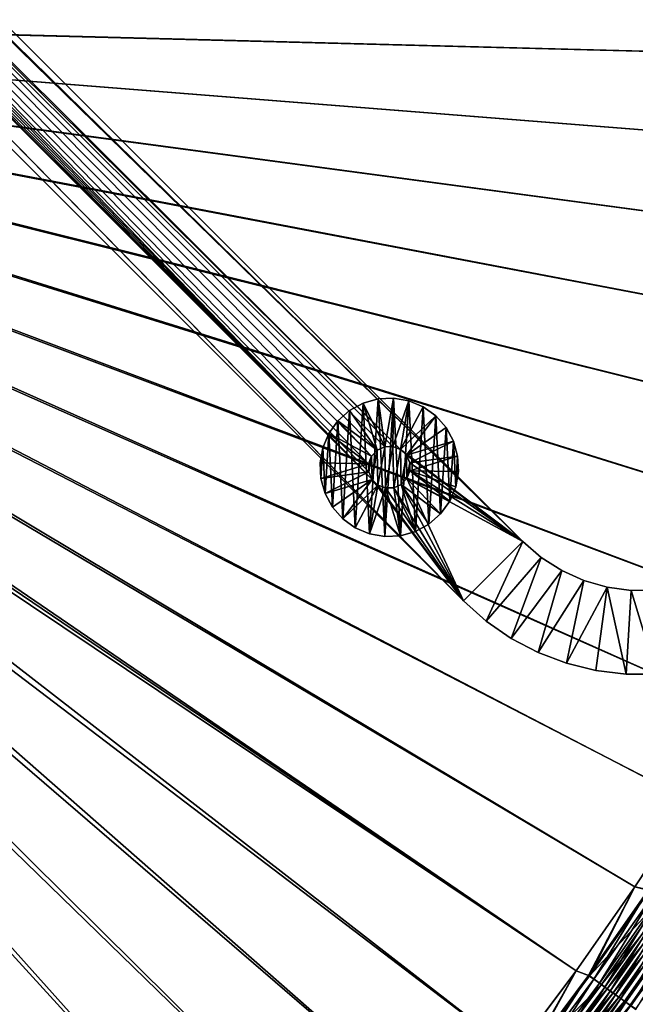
# Model space of a CAD drawing. Header units: metres. Extents: x 0 to 1400, y -1400 to 0.
# Tile 243 of 256: x 963 to 1110, y -913 to -678. Entities that reach past the tile are written whole.
import ezdxf

# ---------------------------------------------------------------- set-up
doc = ezdxf.new("R2010")
doc.units = ezdxf.units.M

msp = doc.modelspace()

# ---------------------------------------------------------------- linework, layer by layer
at = {"layer": 'None'}
for points in [[(759.270203, -676.616821, -500.477753), (1206.427368, -688.345215, -500.477753), (1213.287231, -664.913025, -500.477753)], [(1213.295166, -664.90918, -503.477753), (1206.445801, -688.333069, -503.477753), (762.366577, -676.864197, -503.477753)], [(759.492126, -679.424744, -500.477753), (1095.871094, -904.858887, -500.477753), (759.270203, -676.616821, -500.477753)], [(1095.871094, -904.858887, -500.477753), (1109.911743, -884.878418, -500.477753), (759.270203, -676.616821, -500.477753)], [(759.270203, -676.616821, -500.477753), (1109.911743, -884.878418, -500.477753), (1123.362549, -864.492126, -500.477753)], [(1123.362549, -864.492126, -500.477753), (1136.196411, -843.712891, -500.477753), (759.270203, -676.616821, -500.477753)], [(1136.196411, -843.712891, -500.477753), (1148.385742, -822.553528, -500.477753), (759.270203, -676.616821, -500.477753)], [(759.270203, -676.616821, -500.477753), (1148.385742, -822.553528, -500.477753), (1159.903198, -801.026794, -500.477753)], [(1159.903198, -801.026794, -500.477753), (1170.721191, -779.145508, -500.477753), (759.270203, -676.616821, -500.477753)], [(1170.721191, -779.145508, -500.477753), (1180.812378, -756.922546, -500.477753), (759.270203, -676.616821, -500.477753)], [(759.270203, -676.616821, -500.477753), (1180.812378, -756.922546, -500.477753), (1190.149292, -734.370667, -500.477753)], [(1190.149292, -734.370667, -500.477753), (1198.700928, -711.504822, -500.477753), (759.270203, -676.616821, -500.477753)], [(1198.700928, -711.504822, -500.477753), (1206.427368, -688.345215, -500.477753), (759.270203, -676.616821, -500.477753)], [(1206.445801, -688.333069, -503.477753), (1198.725464, -711.488647, -503.477753), (762.366577, -676.864197, -503.477753)], [(762.366577, -676.864197, -503.477753), (1198.725464, -711.488647, -503.477753), (1190.171021, -734.35675, -503.477753)], [(1190.171021, -734.35675, -503.477753), (1180.820068, -756.91803, -503.477753), (762.366577, -676.864197, -503.477753)], [(1180.820068, -756.91803, -503.477753), (1170.709595, -779.153259, -503.477753), (762.366577, -676.864197, -503.477753)], [(762.366577, -676.864197, -503.477753), (1170.709595, -779.153259, -503.477753), (1159.877075, -801.043335, -503.477753)], [(1159.877075, -801.043335, -503.477753), (1148.355835, -822.571533, -503.477753), (762.366577, -676.864197, -503.477753)], [(1148.355835, -822.571533, -503.477753), (1136.170776, -843.727356, -503.477753), (762.366577, -676.864197, -503.477753)], [(762.366577, -676.864197, -503.477753), (1136.170776, -843.727356, -503.477753), (1123.345825, -864.500916, -503.477753)], [(1123.345825, -864.500916, -503.477753), (1109.904663, -884.882324, -503.477753), (762.366577, -676.864197, -503.477753)], [(1109.904663, -884.882324, -503.477753), (1095.871094, -904.861877, -503.477753), (762.366577, -676.864197, -503.477753)], [(762.366577, -676.864197, -503.477753), (1095.871094, -904.861877, -503.477753), (1081.265381, -924.427429, -503.477753)], [(1081.265381, -924.427429, -503.477753), (1066.102417, -943.563416, -503.477753), (762.366577, -676.864197, -503.477753)], [(1066.102417, -943.563416, -503.477753), (1050.397217, -962.255066, -503.477753), (762.366577, -676.864197, -503.477753)], [(762.366577, -676.864197, -503.477753), (1050.397217, -962.255066, -503.477753), (1034.180908, -980.506409, -503.477753)], [(1034.180908, -980.506409, -503.477753), (1017.492004, -998.330933, -503.477753), (762.366577, -676.864197, -503.477753)], [(1017.492004, -998.330933, -503.477753), (1008.949829, -1007.052979, -503.477753), (762.366577, -676.864197, -503.477753)], [(762.366577, -676.864197, -503.477753), (1008.949829, -1007.052979, -503.477753), (1000.238953, -1015.604431, -503.477753)], [(762.366577, -676.864197, -503.477753), (1000.238953, -1015.604431, -503.477753), (762.486328, -679.611877, -503.477753)], [(759.492126, -679.424744, -500.477753), (963.419434, -1047.647827, -500.477753), (972.921936, -1039.983521, -500.477753)], [(972.921936, -1039.983521, -500.477753), (982.233215, -1032.087769, -500.477753), (759.492126, -679.424744, -500.477753)], [(982.233215, -1032.087769, -500.477753), (991.340271, -1023.958374, -500.477753), (759.492126, -679.424744, -500.477753)], [(759.492126, -679.424744, -500.477753), (991.340271, -1023.958374, -500.477753), (1000.232666, -1015.595398, -500.477753)], [(1000.232666, -1015.595398, -500.477753), (1017.481689, -998.315186, -500.477753), (759.492126, -679.424744, -500.477753)], [(1017.481689, -998.315186, -500.477753), (1034.191895, -980.514099, -500.477753), (759.492126, -679.424744, -500.477753)], [(759.492126, -679.424744, -500.477753), (1034.191895, -980.514099, -500.477753), (1050.404663, -962.258301, -500.477753)], [(1050.404663, -962.258301, -500.477753), (1066.101807, -943.558655, -500.477753), (759.492126, -679.424744, -500.477753)], [(1066.101807, -943.558655, -500.477753), (1081.262573, -924.422302, -500.477753), (759.492126, -679.424744, -500.477753)], [(759.492126, -679.424744, -500.477753), (1081.262573, -924.422302, -500.477753), (1095.871094, -904.858887, -500.477753)], [(1000.238953, -1015.604431, -503.477753), (991.333008, -1023.953186, -503.477753), (762.486328, -679.611877, -503.477753)], [(762.486328, -679.611877, -503.477753), (991.333008, -1023.953186, -503.477753), (982.226318, -1032.083618, -503.477753)], [(982.226318, -1032.083618, -503.477753), (972.921387, -1039.986206, -503.477753), (762.486328, -679.611877, -503.477753)], [(972.921387, -1039.986206, -503.477753), (963.422607, -1047.654419, -503.477753), (762.486328, -679.611877, -503.477753)], [(762.486328, -679.611877, -503.477753), (963.422607, -1047.654419, -503.477753), (953.735901, -1055.083862, -503.477753)], [(1113.366211, -885.714417, -503.314667), (1109.904663, -884.882324, -503.477753), (1123.345825, -864.500916, -503.477753)], [(1123.362549, -864.492126, -500.477753), (1109.911743, -884.878418, -500.477753), (1113.103638, -885.614014, -500.327667)], [(1109.911743, -884.878418, -500.477753), (1095.871094, -904.858887, -500.477753), (1098.839966, -905.948242, -500.327728)], [(1099.083374, -906.081421, -503.314636), (1095.871094, -904.861877, -503.477753), (1109.904663, -884.882324, -503.477753)], [(1109.911743, -884.878418, -500.477753), (1098.839966, -905.948242, -500.327728), (1113.103638, -885.614014, -500.327667)], [(1113.103638, -885.614014, -500.327667), (1098.839966, -905.948242, -500.327728), (1100.149902, -906.888367, -500.139954)], [(1113.366211, -885.714417, -503.314667), (1099.083374, -906.081421, -503.314636), (1109.904663, -884.882324, -503.477753)], [(1116.261963, -887.663574, -502.826416), (1099.083374, -906.081421, -503.314636), (1113.366211, -885.714417, -503.314667)], [(1113.103638, -885.614014, -500.327667), (1100.149902, -906.888367, -500.139954), (1114.440063, -886.515198, -500.139954)], [(1116.261963, -887.663574, -502.826416), (1101.921509, -908.115173, -502.826111), (1099.083374, -906.081421, -503.314636)], [(1114.440063, -886.515198, -500.139954), (1100.149902, -906.888367, -500.139954), (1101.453125, -907.823608, -499.877869)], [(1114.440063, -886.515198, -500.139954), (1101.453125, -907.823608, -499.877869), (1115.769653, -887.411743, -499.87796)], [(1115.769653, -887.411743, -499.87796), (1101.453125, -907.823608, -499.877869), (1102.746338, -908.751648, -499.542084)], [(1117.694946, -888.628235, -502.462067), (1101.921509, -908.115173, -502.826111), (1116.261963, -887.663574, -502.826416)], [(1117.694946, -888.628235, -502.462067), (1103.325928, -909.121704, -502.461548), (1101.921509, -908.115173, -502.826111)], [(1115.769653, -887.411743, -499.87796), (1102.746338, -908.751648, -499.542084), (1117.088989, -888.301453, -499.542358)], [(1117.088989, -888.301453, -499.542358), (1102.746338, -908.751648, -499.542084), (1104.026123, -909.670166, -499.13327)], [(1119.113281, -889.582886, -502.018463), (1103.325928, -909.121704, -502.461548), (1117.694946, -888.628235, -502.462067)], [(1117.088989, -888.301453, -499.542358), (1104.026123, -909.670166, -499.13327), (1118.394775, -889.181946, -499.133728)], [(1119.113281, -889.582886, -502.018463), (1104.715942, -910.117798, -502.01767), (1103.325928, -909.121704, -502.461548)], [(1118.394775, -889.181946, -499.133728), (1104.026123, -909.670166, -499.13327), (1105.289307, -910.576721, -498.652039)], [(1120.513062, -890.525146, -501.496307), (1104.715942, -910.117798, -502.01767), (1119.113281, -889.582886, -502.018463)], [(1120.513062, -890.525146, -501.496307), (1106.087891, -911.100891, -501.495178), (1104.715942, -910.117798, -502.01767)], [(1118.394775, -889.181946, -499.133728), (1105.289307, -910.576721, -498.652039), (1119.683472, -890.050964, -498.652771)], [(1119.683472, -890.050964, -498.652771), (1105.289307, -910.576721, -498.652039), (1106.532471, -911.468872, -498.098999)], [(1121.890625, -891.452515, -500.896301), (1106.087891, -911.100891, -501.495178), (1120.513062, -890.525146, -501.496307)], [(1119.683472, -890.050964, -498.652771), (1106.532471, -911.468872, -498.098999), (1120.951904, -890.90625, -498.100067)], [(1120.951904, -890.90625, -498.100067), (1106.532471, -911.468872, -498.098999), (1107.752563, -912.344482, -497.475037)], [(1120.951904, -890.90625, -498.100067), (1107.752563, -912.344482, -497.475037), (1122.196655, -891.745605, -497.476471)], [(1121.890625, -891.452515, -500.896301), (1107.43811, -912.068481, -500.894775), (1106.087891, -911.100891, -501.495178)], [(1123.242676, -892.36261, -500.21933), (1107.43811, -912.068481, -500.894775), (1121.890625, -891.452515, -500.896301)], [(1107.43811, -912.068481, -500.894775), (1123.242676, -892.36261, -500.21933), (1108.763184, -913.018066, -500.217377)], [(1122.196655, -891.745605, -497.476471), (1107.752563, -912.344482, -497.475037), (1108.946899, -913.20166, -496.78183)], [(1108.763184, -913.018066, -500.217377), (1123.242676, -892.36261, -500.21933), (1124.566406, -893.253662, -499.467255)], [(1108.763184, -913.018066, -500.217377), (1124.566406, -893.253662, -499.467255), (1110.060425, -913.947754, -499.464783)], [(1108.946899, -913.20166, -496.78183), (1123.415283, -892.567383, -496.783691), (1122.196655, -891.745605, -497.476471)], [(1110.113403, -914.038879, -496.021271), (1123.415283, -892.567383, -496.783691), (1108.946899, -913.20166, -496.78183)], [(1095.871094, -904.858887, -500.477753), (1081.262573, -924.422302, -500.477753), (1084.00769, -925.872131, -500.327789)], [(1084.22998, -926.036621, -503.314636), (1081.265381, -924.427429, -503.477753), (1095.871094, -904.861877, -503.477753)], [(1095.871094, -904.858887, -500.477753), (1084.00769, -925.872131, -500.327789), (1098.839966, -905.948242, -500.327728)], [(1099.083374, -906.081421, -503.314636), (1084.22998, -926.036621, -503.314636), (1095.871094, -904.861877, -503.477753)], [(1098.839966, -905.948242, -500.327728), (1084.00769, -925.872131, -500.327789), (1085.289551, -926.850525, -500.139984)], [(1101.921509, -908.115173, -502.826111), (1084.22998, -926.036621, -503.314636), (1099.083374, -906.081421, -503.314636)], [(1098.839966, -905.948242, -500.327728), (1085.289551, -926.850525, -500.139984), (1100.149902, -906.888367, -500.139954)], [(1100.149902, -906.888367, -500.139954), (1085.289551, -926.850525, -500.139984), (1086.564819, -927.823914, -499.877838)], [(1100.149902, -906.888367, -500.139954), (1086.564819, -927.823914, -499.877838), (1101.453125, -907.823608, -499.877869)], [(1101.921509, -908.115173, -502.826111), (1087.00708, -928.153687, -502.825928), (1084.22998, -926.036621, -503.314636)], [(1101.453125, -907.823608, -499.877869), (1086.564819, -927.823914, -499.877838), (1087.8302, -928.789795, -499.541992)], [(1103.325928, -909.121704, -502.461548), (1087.00708, -928.153687, -502.825928), (1101.921509, -908.115173, -502.826111)], [(1103.325928, -909.121704, -502.461548), (1088.38147, -929.201416, -502.461212), (1087.00708, -928.153687, -502.825928)], [(1101.453125, -907.823608, -499.877869), (1087.8302, -928.789795, -499.541992), (1102.746338, -908.751648, -499.542084)], [(1102.746338, -908.751648, -499.542084), (1087.8302, -928.789795, -499.541992), (1089.082642, -929.745667, -499.133026)], [(1104.715942, -910.117798, -502.01767), (1088.38147, -929.201416, -502.461212), (1103.325928, -909.121704, -502.461548)], [(1102.746338, -908.751648, -499.542084), (1089.082642, -929.745667, -499.133026), (1104.026123, -909.670166, -499.13327)], [(1104.026123, -909.670166, -499.13327), (1089.082642, -929.745667, -499.133026), (1090.318726, -930.689148, -498.651611)], [(1104.026123, -909.670166, -499.13327), (1090.318726, -930.689148, -498.651611), (1105.289307, -910.576721, -498.652039)], [(1104.715942, -910.117798, -502.01767), (1089.741577, -930.238281, -502.017151), (1088.38147, -929.201416, -502.461212)], [(1106.087891, -911.100891, -501.495178), (1089.741577, -930.238281, -502.017151), (1104.715942, -910.117798, -502.01767)], [(1106.087891, -911.100891, -501.495178), (1091.083984, -931.261658, -501.494415), (1089.741577, -930.238281, -502.017151)], [(1105.289307, -910.576721, -498.652039), (1090.318726, -930.689148, -498.651611), (1091.535156, -931.617676, -498.098389)], [(1107.43811, -912.068481, -500.894775), (1091.083984, -931.261658, -501.494415), (1106.087891, -911.100891, -501.495178)], [(1091.083984, -931.261658, -501.494415), (1107.43811, -912.068481, -500.894775), (1092.405151, -932.26886, -500.893768)], [(1105.289307, -910.576721, -498.652039), (1091.535156, -931.617676, -498.098389), (1106.532471, -911.468872, -498.098999)], [(1106.532471, -911.468872, -498.098999), (1091.535156, -931.617676, -498.098389), (1092.729004, -932.528931, -497.474152)], [(1092.405151, -932.26886, -500.893768), (1107.43811, -912.068481, -500.894775), (1108.763184, -913.018066, -500.217377)], [(1106.532471, -911.468872, -498.098999), (1092.729004, -932.528931, -497.474152), (1107.752563, -912.344482, -497.475037)], [(1107.752563, -912.344482, -497.475037), (1092.729004, -932.528931, -497.474152), (1093.897827, -933.421021, -496.78067)], [(1107.752563, -912.344482, -497.475037), (1093.897827, -933.421021, -496.78067), (1108.946899, -913.20166, -496.78183)]]:
    msp.add_3dface(points, dxfattribs=at)
at = {"layer": 'None0'}
for points in [[(712.545654, -439.14267, -521.977783), (1083.216797, -802.634766, -521.977783), (496.317963, -215.735947, -521.977783)], [(1083.216797, -802.634766, -521.977783), (1083.216797, -802.634766, -541.977783), (496.317963, -215.735947, -521.977783)], [(1083.216797, -802.634766, -541.977783), (496.317963, -215.735947, -541.977783), (496.317963, -215.735947, -521.977783)], [(1083.216797, -802.634766, -541.977783), (712.545654, -439.14267, -541.977783), (496.317963, -215.735947, -541.977783)], [(1069.074707, -816.776855, -521.977783), (704.354675, -444.878021, -521.977783), (482.175842, -229.878082, -521.977783)], [(1069.074707, -816.776855, -521.977783), (482.175842, -229.878082, -521.977783), (1069.074707, -816.776855, -541.977783)], [(482.175842, -229.878082, -521.977783), (482.175842, -229.878082, -541.977783), (1069.074707, -816.776855, -541.977783)], [(482.175842, -229.878082, -541.977783), (704.354675, -444.878021, -541.977783), (1069.074707, -816.776855, -541.977783)], [(712.545654, -439.14267, -521.977783), (713.331299, -440.928223, -521.977783), (1083.216797, -802.634766, -521.977783)], [(1083.216797, -802.634766, -541.977783), (713.331299, -440.928223, -541.977783), (712.545654, -439.14267, -541.977783)], [(713.37384, -442.87854, -521.977783), (712.666809, -444.696655, -521.977783), (1047.30603, -787.820679, -521.977783)], [(713.37384, -442.87854, -541.977783), (1047.30603, -787.820679, -541.977783), (712.666809, -444.696655, -541.977783)], [(1054.087769, -780.736389, -521.977783), (713.331299, -440.928223, -521.977783), (713.37384, -442.87854, -521.977783)], [(713.331299, -440.928223, -521.977783), (1054.087769, -780.736389, -521.977783), (1083.216797, -802.634766, -521.977783)], [(1054.087769, -780.736389, -541.977783), (713.331299, -440.928223, -541.977783), (1083.216797, -802.634766, -541.977783)], [(713.331299, -440.928223, -541.977783), (1054.087769, -780.736389, -541.977783), (713.37384, -442.87854, -541.977783)], [(1047.184814, -782.266724, -521.977783), (1048.533813, -780.857544, -521.977783), (713.37384, -442.87854, -521.977783)], [(1048.533813, -780.857544, -521.977783), (1050.319336, -780.071899, -521.977783), (713.37384, -442.87854, -521.977783)], [(713.37384, -442.87854, -521.977783), (1050.319336, -780.071899, -521.977783), (1052.269653, -780.029358, -521.977783)], [(1052.269653, -780.029358, -521.977783), (1054.087769, -780.736389, -521.977783), (713.37384, -442.87854, -521.977783)], [(1046.520386, -786.035156, -521.977783), (713.37384, -442.87854, -521.977783), (1047.30603, -787.820679, -521.977783)], [(1046.520386, -786.035156, -521.977783), (1046.477783, -784.084839, -521.977783), (713.37384, -442.87854, -521.977783)], [(1046.477783, -784.084839, -521.977783), (1047.184814, -782.266724, -521.977783), (713.37384, -442.87854, -521.977783)], [(1050.319336, -780.071899, -541.977783), (1048.533813, -780.857544, -541.977783), (713.37384, -442.87854, -541.977783)], [(1048.533813, -780.857544, -541.977783), (1047.184814, -782.266724, -541.977783), (713.37384, -442.87854, -541.977783)], [(713.37384, -442.87854, -541.977783), (1047.184814, -782.266724, -541.977783), (1046.477783, -784.084839, -541.977783)], [(1046.477783, -784.084839, -541.977783), (1046.520386, -786.035156, -541.977783), (713.37384, -442.87854, -541.977783)], [(1046.520386, -786.035156, -541.977783), (1047.30603, -787.820679, -541.977783), (713.37384, -442.87854, -541.977783)], [(1054.087769, -780.736389, -541.977783), (1052.269653, -780.029358, -541.977783), (713.37384, -442.87854, -541.977783)], [(713.37384, -442.87854, -541.977783), (1052.269653, -780.029358, -541.977783), (1050.319336, -780.071899, -541.977783)], [(705.763855, -446.22699, -521.977783), (704.354675, -444.878021, -521.977783), (1069.074707, -816.776855, -521.977783)], [(704.354675, -444.878021, -541.977783), (705.763855, -446.22699, -541.977783), (1069.074707, -816.776855, -541.977783)], [(1047.30603, -787.820679, -521.977783), (712.666809, -444.696655, -521.977783), (711.317871, -446.105804, -521.977783)], [(1047.30603, -787.820679, -541.977783), (711.317871, -446.105804, -541.977783), (712.666809, -444.696655, -541.977783)], [(707.58197, -446.934021, -521.977783), (705.763855, -446.22699, -521.977783), (1047.30603, -787.820679, -521.977783)], [(1047.30603, -787.820679, -521.977783), (705.763855, -446.22699, -521.977783), (1069.074707, -816.776855, -521.977783)], [(1069.074707, -816.776855, -541.977783), (705.763855, -446.22699, -541.977783), (1047.30603, -787.820679, -541.977783)], [(705.763855, -446.22699, -541.977783), (707.58197, -446.934021, -541.977783), (1047.30603, -787.820679, -541.977783)], [(709.532288, -446.891479, -521.977783), (707.58197, -446.934021, -521.977783), (1047.30603, -787.820679, -521.977783)], [(1047.30603, -787.820679, -541.977783), (707.58197, -446.934021, -541.977783), (709.532288, -446.891479, -541.977783)], [(711.317871, -446.105804, -521.977783), (709.532288, -446.891479, -521.977783), (1047.30603, -787.820679, -521.977783)], [(709.532288, -446.891479, -541.977783), (711.317871, -446.105804, -541.977783), (1047.30603, -787.820679, -541.977783)], [(1048.739014, -768.66925, -630.000183), (1045.182373, -769.669983, -630.000183), (1048.739014, -768.66925, -595.000183)], [(1045.182373, -769.669983, -630.000183), (1045.182373, -769.669983, -595.000183), (1048.739014, -768.66925, -595.000183)], [(1048.739014, -768.66925, -630.000183), (1046.734985, -800.779358, -630.000183), (1045.182373, -769.669983, -630.000183)], [(1050.319336, -780.071899, -595), (1048.739014, -768.66925, -595.000183), (1045.182373, -769.669983, -595.000183)], [(1050.373657, -801.420959, -630.000183), (1046.734985, -800.779358, -630.000183), (1048.739014, -768.66925, -630.000183)], [(1052.429321, -768.485046, -630.000183), (1048.739014, -768.66925, -630.000183), (1052.429321, -768.485046, -595.000183)], [(1048.739014, -768.66925, -630.000183), (1048.739014, -768.66925, -595.000183), (1052.429321, -768.485046, -595.000183)], [(1052.429321, -768.485046, -630.000183), (1050.373657, -801.420959, -630.000183), (1048.739014, -768.66925, -630.000183)], [(1052.429321, -768.485046, -595.000183), (1048.739014, -768.66925, -595.000183), (1050.319336, -780.071899, -595)], [(1052.269653, -780.029358, -595), (1052.429321, -768.485046, -595.000183), (1050.319336, -780.071899, -595)], [(1054.063843, -801.236816, -630.000183), (1050.373657, -801.420959, -630.000183), (1052.429321, -768.485046, -630.000183)], [(1056.067993, -769.126648, -595.000183), (1052.429321, -768.485046, -595.000183), (1052.269653, -780.029358, -595)], [(1056.067993, -769.126648, -630.000183), (1052.429321, -768.485046, -630.000183), (1056.067993, -769.126648, -595.000183)], [(1052.429321, -768.485046, -630.000183), (1052.429321, -768.485046, -595.000183), (1056.067993, -769.126648, -595.000183)], [(1056.067993, -769.126648, -630.000183), (1054.063843, -801.236816, -630.000183), (1052.429321, -768.485046, -630.000183)], [(1041.9375, -771.437012, -630.000183), (1039.167114, -773.881836, -630.000183), (1041.9375, -771.437012, -595.000183)], [(1039.167114, -773.881836, -630.000183), (1039.167114, -773.881836, -595.000183), (1041.9375, -771.437012, -595.000183)], [(1041.9375, -771.437012, -630.000183), (1040.330322, -797.187378, -630.000183), (1039.167114, -773.881836, -630.000183)], [(1048.533813, -780.857544, -595), (1041.9375, -771.437012, -595.000183), (1039.167114, -773.881836, -595.000183)], [(1043.3302, -799.344177, -630.000183), (1040.330322, -797.187378, -630.000183), (1041.9375, -771.437012, -630.000183)], [(1045.182373, -769.669983, -630.000183), (1041.9375, -771.437012, -630.000183), (1045.182373, -769.669983, -595.000183)], [(1041.9375, -771.437012, -630.000183), (1041.9375, -771.437012, -595.000183), (1045.182373, -769.669983, -595.000183)], [(1045.182373, -769.669983, -630.000183), (1043.3302, -799.344177, -630.000183), (1041.9375, -771.437012, -630.000183)], [(1045.182373, -769.669983, -595.000183), (1041.9375, -771.437012, -595.000183), (1048.533813, -780.857544, -595)], [(1046.734985, -800.779358, -630.000183), (1043.3302, -799.344177, -630.000183), (1045.182373, -769.669983, -630.000183)], [(1050.319336, -780.071899, -595), (1045.182373, -769.669983, -595.000183), (1048.533813, -780.857544, -595)], [(1054.087769, -780.736389, -595), (1056.067993, -769.126648, -595.000183), (1052.269653, -780.029358, -595)], [(1057.620605, -800.236084, -630.000183), (1054.063843, -801.236816, -630.000183), (1056.067993, -769.126648, -630.000183)], [(1054.087769, -780.736389, -595), (1059.472656, -770.56189, -595.000183), (1056.067993, -769.126648, -595.000183)], [(1062.472656, -772.718689, -595.000183), (1059.472656, -770.56189, -595.000183), (1054.087769, -780.736389, -595)], [(1059.472656, -770.56189, -630.000183), (1056.067993, -769.126648, -630.000183), (1059.472656, -770.56189, -595.000183)], [(1056.067993, -769.126648, -630.000183), (1056.067993, -769.126648, -595.000183), (1059.472656, -770.56189, -595.000183)], [(1059.472656, -770.56189, -630.000183), (1057.620605, -800.236084, -630.000183), (1056.067993, -769.126648, -630.000183)], [(1060.865479, -798.469055, -630.000183), (1057.620605, -800.236084, -630.000183), (1059.472656, -770.56189, -630.000183)], [(1062.472656, -772.718689, -630.000183), (1059.472656, -770.56189, -630.000183), (1062.472656, -772.718689, -595.000183)], [(1059.472656, -770.56189, -630.000183), (1059.472656, -770.56189, -595.000183), (1062.472656, -772.718689, -595.000183)], [(1062.472656, -772.718689, -630.000183), (1060.865479, -798.469055, -630.000183), (1059.472656, -770.56189, -630.000183)], [(1055.496948, -782.085327, -595), (1062.472656, -772.718689, -595.000183), (1054.087769, -780.736389, -595)], [(1064.91748, -775.489014, -595.000183), (1062.472656, -772.718689, -595.000183), (1055.496948, -782.085327, -595)], [(1063.635742, -796.024231, -630.000183), (1060.865479, -798.469055, -630.000183), (1062.472656, -772.718689, -630.000183)], [(1064.91748, -775.489014, -630.000183), (1062.472656, -772.718689, -630.000183), (1064.91748, -775.489014, -595.000183)], [(1062.472656, -772.718689, -630.000183), (1062.472656, -772.718689, -595.000183), (1064.91748, -775.489014, -595.000183)], [(1064.91748, -775.489014, -630.000183), (1063.635742, -796.024231, -630.000183), (1062.472656, -772.718689, -630.000183)], [(1039.167114, -773.881836, -630.000183), (1037.010254, -776.881836, -630.000183), (1039.167114, -773.881836, -595.000183)], [(1037.010254, -776.881836, -630.000183), (1037.010254, -776.881836, -595.000183), (1039.167114, -773.881836, -595.000183)], [(1039.167114, -773.881836, -630.000183), (1037.885498, -794.417053, -630.000183), (1037.010254, -776.881836, -630.000183)], [(1039.167114, -773.881836, -595.000183), (1037.010254, -776.881836, -595.000183), (1047.184814, -782.266724, -595)], [(1040.330322, -797.187378, -630.000183), (1037.885498, -794.417053, -630.000183), (1039.167114, -773.881836, -630.000183)], [(1048.533813, -780.857544, -595), (1039.167114, -773.881836, -595.000183), (1047.184814, -782.266724, -595)], [(1066.68457, -778.733887, -595.000183), (1064.91748, -775.489014, -595.000183), (1055.496948, -782.085327, -595)], [(1065.792603, -793.024231, -630.000183), (1063.635742, -796.024231, -630.000183), (1064.91748, -775.489014, -630.000183)], [(1064.91748, -775.489014, -595.000183), (1066.68457, -778.733887, -595.000183), (1064.91748, -775.489014, -630.000183)], [(1066.68457, -778.733887, -595.000183), (1066.68457, -778.733887, -630.000183), (1064.91748, -775.489014, -630.000183)], [(1066.68457, -778.733887, -630.000183), (1065.792603, -793.024231, -630.000183), (1064.91748, -775.489014, -630.000183)], [(1037.010254, -776.881836, -630.000183), (1035.575073, -780.286499, -630.000183), (1037.010254, -776.881836, -595.000183)], [(1035.575073, -780.286499, -630.000183), (1035.575073, -780.286499, -595.000183), (1037.010254, -776.881836, -595.000183)], [(1037.010254, -776.881836, -630.000183), (1036.118408, -791.17218, -630.000183), (1035.575073, -780.286499, -630.000183)], [(1037.010254, -776.881836, -595.000183), (1035.575073, -780.286499, -595.000183), (1046.477783, -784.084839, -595)], [(1037.885498, -794.417053, -630.000183), (1036.118408, -791.17218, -630.000183), (1037.010254, -776.881836, -630.000183)], [(1047.184814, -782.266724, -595), (1037.010254, -776.881836, -595.000183), (1046.477783, -784.084839, -595)], [(1035.575073, -780.286499, -630.000183), (1034.933472, -783.925171, -630.000183), (1035.575073, -780.286499, -595.000183)], [(1034.933472, -783.925171, -630.000183), (1034.933472, -783.925171, -595.000183), (1035.575073, -780.286499, -595.000183)], [(1035.575073, -780.286499, -630.000183), (1035.117676, -787.615417, -630.000183), (1034.933472, -783.925171, -630.000183)], [(1046.477783, -784.084839, -595), (1035.575073, -780.286499, -595.000183), (1034.933472, -783.925171, -595.000183)], [(1036.118408, -791.17218, -630.000183), (1035.117676, -787.615417, -630.000183), (1035.575073, -780.286499, -630.000183)], [(1050.319336, -780.071899, -595), (1048.533813, -780.857544, -595), (1050.319336, -780.071899, -541.977783)], [(1048.533813, -780.857544, -595), (1048.533813, -780.857544, -541.977783), (1050.319336, -780.071899, -541.977783)], [(1050.319336, -780.071899, -521.977783), (1048.533813, -780.857544, -521.977783), (1050.319336, -780.071899, -510)], [(1048.533813, -780.857544, -521.977783), (1048.533813, -780.857544, -510), (1050.319336, -780.071899, -510)], [(1050.319336, -780.071899, -510), (1048.533813, -780.857544, -510), (1048.71521, -789.169678, -510)], [(1050.533325, -789.876709, -510), (1050.319336, -780.071899, -510), (1048.71521, -789.169678, -510)], [(1052.269653, -780.029358, -595), (1050.319336, -780.071899, -595), (1052.269653, -780.029358, -541.977783)], [(1050.319336, -780.071899, -595), (1050.319336, -780.071899, -541.977783), (1052.269653, -780.029358, -541.977783)], [(1052.269653, -780.029358, -521.977783), (1050.319336, -780.071899, -521.977783), (1052.269653, -780.029358, -510)], [(1050.319336, -780.071899, -521.977783), (1050.319336, -780.071899, -510), (1052.269653, -780.029358, -510)], [(1052.269653, -780.029358, -510), (1050.319336, -780.071899, -510), (1050.533325, -789.876709, -510)], [(1052.483643, -789.834167, -510), (1052.269653, -780.029358, -510), (1050.533325, -789.876709, -510)], [(1054.087769, -780.736389, -595), (1052.269653, -780.029358, -595), (1054.087769, -780.736389, -541.977783)], [(1052.269653, -780.029358, -595), (1052.269653, -780.029358, -541.977783), (1054.087769, -780.736389, -541.977783)], [(1054.087769, -780.736389, -521.977783), (1052.269653, -780.029358, -521.977783), (1054.087769, -780.736389, -510)], [(1052.269653, -780.029358, -521.977783), (1052.269653, -780.029358, -510), (1054.087769, -780.736389, -510)], [(1054.087769, -780.736389, -510), (1052.269653, -780.029358, -510), (1052.483643, -789.834167, -510)], [(1054.269165, -789.048523, -510), (1054.087769, -780.736389, -510), (1052.483643, -789.834167, -510)], [(1054.087769, -780.736389, -521.977783), (1055.496948, -782.085327, -521.977783), (1083.216797, -802.634766, -521.977783)], [(1055.496948, -782.085327, -595), (1054.087769, -780.736389, -595), (1055.496948, -782.085327, -541.977783)], [(1054.087769, -780.736389, -595), (1054.087769, -780.736389, -541.977783), (1055.496948, -782.085327, -541.977783)], [(1055.496948, -782.085327, -521.977783), (1054.087769, -780.736389, -521.977783), (1055.496948, -782.085327, -510)], [(1054.087769, -780.736389, -521.977783), (1054.087769, -780.736389, -510), (1055.496948, -782.085327, -510)], [(1055.496948, -782.085327, -510), (1054.087769, -780.736389, -510), (1054.269165, -789.048523, -510)], [(1055.496948, -782.085327, -541.977783), (1054.087769, -780.736389, -541.977783), (1083.216797, -802.634766, -541.977783)], [(1066.68457, -778.733887, -595.000183), (1055.496948, -782.085327, -595), (1056.282593, -783.870911, -595)], [(1067.685303, -782.290649, -595.000183), (1066.68457, -778.733887, -595.000183), (1056.282593, -783.870911, -595)], [(1067.227783, -789.619568, -630.000183), (1065.792603, -793.024231, -630.000183), (1066.68457, -778.733887, -630.000183)], [(1066.68457, -778.733887, -595.000183), (1067.685303, -782.290649, -595.000183), (1066.68457, -778.733887, -630.000183)], [(1067.685303, -782.290649, -595.000183), (1067.685303, -782.290649, -630.000183), (1066.68457, -778.733887, -630.000183)], [(1067.685303, -782.290649, -630.000183), (1067.227783, -789.619568, -630.000183), (1066.68457, -778.733887, -630.000183)], [(1046.477783, -784.084839, -541.977783), (1047.184814, -782.266724, -541.977783), (1046.477783, -784.084839, -595)], [(1047.184814, -782.266724, -541.977783), (1047.184814, -782.266724, -595), (1046.477783, -784.084839, -595)], [(1046.477783, -784.084839, -510), (1047.184814, -782.266724, -510), (1046.477783, -784.084839, -521.977783)], [(1047.184814, -782.266724, -510), (1047.184814, -782.266724, -521.977783), (1046.477783, -784.084839, -521.977783)], [(1047.184814, -782.266724, -510), (1046.477783, -784.084839, -510), (1046.520386, -786.035156, -510)], [(1047.30603, -787.820679, -510), (1047.184814, -782.266724, -510), (1046.520386, -786.035156, -510)], [(1047.184814, -782.266724, -541.977783), (1048.533813, -780.857544, -541.977783), (1047.184814, -782.266724, -595)], [(1048.533813, -780.857544, -541.977783), (1048.533813, -780.857544, -595), (1047.184814, -782.266724, -595)], [(1047.184814, -782.266724, -510), (1048.533813, -780.857544, -510), (1047.184814, -782.266724, -521.977783)], [(1048.533813, -780.857544, -510), (1048.533813, -780.857544, -521.977783), (1047.184814, -782.266724, -521.977783)], [(1048.533813, -780.857544, -510), (1047.184814, -782.266724, -510), (1047.30603, -787.820679, -510)], [(1048.71521, -789.169678, -510), (1048.533813, -780.857544, -510), (1047.30603, -787.820679, -510)], [(1055.618164, -787.639343, -510), (1055.496948, -782.085327, -510), (1054.269165, -789.048523, -510)], [(1083.216797, -802.634766, -521.977783), (1055.496948, -782.085327, -521.977783), (1056.282593, -783.870911, -521.977783)], [(1056.282593, -783.870911, -595), (1055.496948, -782.085327, -595), (1056.282593, -783.870911, -541.977783)], [(1055.496948, -782.085327, -595), (1055.496948, -782.085327, -541.977783), (1056.282593, -783.870911, -541.977783)], [(1056.282593, -783.870911, -521.977783), (1055.496948, -782.085327, -521.977783), (1056.282593, -783.870911, -510)], [(1055.496948, -782.085327, -521.977783), (1055.496948, -782.085327, -510), (1056.282593, -783.870911, -510)], [(1056.282593, -783.870911, -510), (1055.496948, -782.085327, -510), (1055.618164, -787.639343, -510)], [(1083.216797, -802.634766, -541.977783), (1056.282593, -783.870911, -541.977783), (1055.496948, -782.085327, -541.977783)], [(1067.685303, -782.290649, -595.000183), (1056.282593, -783.870911, -595), (1056.325195, -785.821228, -595)], [(1067.869385, -785.980835, -595.000183), (1067.685303, -782.290649, -595.000183), (1056.325195, -785.821228, -595)], [(1067.685303, -782.290649, -630.000183), (1067.869385, -785.980835, -630.000183), (1067.227783, -789.619568, -630.000183)], [(1067.685303, -782.290649, -595.000183), (1067.869385, -785.980835, -595.000183), (1067.685303, -782.290649, -630.000183)], [(1067.869385, -785.980835, -595.000183), (1067.869385, -785.980835, -630.000183), (1067.685303, -782.290649, -630.000183)], [(1034.933472, -783.925171, -630.000183), (1035.117676, -787.615417, -630.000183), (1034.933472, -783.925171, -595.000183)], [(1035.117676, -787.615417, -630.000183), (1035.117676, -787.615417, -595.000183), (1034.933472, -783.925171, -595.000183)], [(1034.933472, -783.925171, -595.000183), (1035.117676, -787.615417, -595.000183), (1046.477783, -784.084839, -595)], [(1035.117676, -787.615417, -595.000183), (1046.520386, -786.035156, -595), (1046.477783, -784.084839, -595)], [(1046.520386, -786.035156, -541.977783), (1046.477783, -784.084839, -541.977783), (1046.520386, -786.035156, -595)], [(1046.477783, -784.084839, -541.977783), (1046.477783, -784.084839, -595), (1046.520386, -786.035156, -595)], [(1046.520386, -786.035156, -510), (1046.477783, -784.084839, -510), (1046.520386, -786.035156, -521.977783)], [(1046.477783, -784.084839, -510), (1046.477783, -784.084839, -521.977783), (1046.520386, -786.035156, -521.977783)], [(1056.325195, -785.821228, -510), (1056.282593, -783.870911, -510), (1055.618164, -787.639343, -510)], [(1056.282593, -783.870911, -521.977783), (1056.325195, -785.821228, -521.977783), (1083.216797, -802.634766, -521.977783)], [(1056.325195, -785.821228, -595), (1056.282593, -783.870911, -595), (1056.325195, -785.821228, -541.977783)], [(1056.282593, -783.870911, -595), (1056.282593, -783.870911, -541.977783), (1056.325195, -785.821228, -541.977783)], [(1056.325195, -785.821228, -521.977783), (1056.282593, -783.870911, -521.977783), (1056.325195, -785.821228, -510)], [(1056.282593, -783.870911, -521.977783), (1056.282593, -783.870911, -510), (1056.325195, -785.821228, -510)], [(1056.325195, -785.821228, -541.977783), (1056.282593, -783.870911, -541.977783), (1083.216797, -802.634766, -541.977783)], [(1035.117676, -787.615417, -595.000183), (1036.118408, -791.17218, -595.000183), (1046.520386, -786.035156, -595)], [(1035.117676, -787.615417, -630.000183), (1036.118408, -791.17218, -630.000183), (1035.117676, -787.615417, -595.000183)], [(1036.118408, -791.17218, -630.000183), (1036.118408, -791.17218, -595.000183), (1035.117676, -787.615417, -595.000183)], [(1036.118408, -791.17218, -595.000183), (1047.30603, -787.820679, -595), (1046.520386, -786.035156, -595)], [(1036.118408, -791.17218, -595.000183), (1037.885498, -794.417053, -595.000183), (1047.30603, -787.820679, -595)], [(1037.885498, -794.417053, -595.000183), (1040.330322, -797.187378, -595.000183), (1047.30603, -787.820679, -595)], [(1047.30603, -787.820679, -595), (1040.330322, -797.187378, -595.000183), (1048.71521, -789.169678, -595)], [(1047.30603, -787.820679, -541.977783), (1046.520386, -786.035156, -541.977783), (1047.30603, -787.820679, -595)], [(1046.520386, -786.035156, -541.977783), (1046.520386, -786.035156, -595), (1047.30603, -787.820679, -595)], [(1047.30603, -787.820679, -510), (1046.520386, -786.035156, -510), (1047.30603, -787.820679, -521.977783)], [(1046.520386, -786.035156, -510), (1046.520386, -786.035156, -521.977783), (1047.30603, -787.820679, -521.977783)], [(1048.71521, -789.169678, -521.977783), (1047.30603, -787.820679, -521.977783), (1069.074707, -816.776855, -521.977783)], [(1048.71521, -789.169678, -541.977783), (1047.30603, -787.820679, -541.977783), (1048.71521, -789.169678, -595)], [(1047.30603, -787.820679, -541.977783), (1047.30603, -787.820679, -595), (1048.71521, -789.169678, -595)], [(1048.71521, -789.169678, -510), (1047.30603, -787.820679, -510), (1048.71521, -789.169678, -521.977783)], [(1047.30603, -787.820679, -510), (1047.30603, -787.820679, -521.977783), (1048.71521, -789.169678, -521.977783)], [(1047.30603, -787.820679, -541.977783), (1048.71521, -789.169678, -541.977783), (1069.074707, -816.776855, -541.977783)], [(1069.074707, -816.776855, -521.977783), (1055.618164, -787.639343, -521.977783), (1054.269165, -789.048523, -521.977783)], [(1054.269165, -789.048523, -595), (1055.618164, -787.639343, -595), (1054.269165, -789.048523, -541.977783)], [(1055.618164, -787.639343, -595), (1055.618164, -787.639343, -541.977783), (1054.269165, -789.048523, -541.977783)], [(1054.269165, -789.048523, -595), (1063.635742, -796.024231, -595.000183), (1055.618164, -787.639343, -595)], [(1054.269165, -789.048523, -521.977783), (1055.618164, -787.639343, -521.977783), (1054.269165, -789.048523, -510)], [(1055.618164, -787.639343, -521.977783), (1055.618164, -787.639343, -510), (1054.269165, -789.048523, -510)], [(1069.074707, -816.776855, -541.977783), (1054.269165, -789.048523, -541.977783), (1055.618164, -787.639343, -541.977783)], [(1056.325195, -785.821228, -521.977783), (1055.618164, -787.639343, -521.977783), (1083.216797, -802.634766, -521.977783)], [(1055.618164, -787.639343, -595), (1056.325195, -785.821228, -595), (1055.618164, -787.639343, -541.977783)], [(1056.325195, -785.821228, -595), (1056.325195, -785.821228, -541.977783), (1055.618164, -787.639343, -541.977783)], [(1055.618164, -787.639343, -595), (1065.792603, -793.024231, -595.000183), (1056.325195, -785.821228, -595)], [(1055.618164, -787.639343, -521.977783), (1056.325195, -785.821228, -521.977783), (1055.618164, -787.639343, -510)], [(1056.325195, -785.821228, -521.977783), (1056.325195, -785.821228, -510), (1055.618164, -787.639343, -510)], [(1055.618164, -787.639343, -541.977783), (1056.325195, -785.821228, -541.977783), (1083.216797, -802.634766, -541.977783)], [(1083.216797, -802.634766, -521.977783), (1055.618164, -787.639343, -521.977783), (1069.074707, -816.776855, -521.977783)], [(1063.635742, -796.024231, -595.000183), (1065.792603, -793.024231, -595.000183), (1055.618164, -787.639343, -595)], [(1083.216797, -802.634766, -541.977783), (1069.074707, -816.776855, -541.977783), (1055.618164, -787.639343, -541.977783)], [(1065.792603, -793.024231, -595.000183), (1067.227783, -789.619568, -595.000183), (1056.325195, -785.821228, -595)], [(1056.325195, -785.821228, -595), (1067.227783, -789.619568, -595.000183), (1067.869385, -785.980835, -595.000183)], [(1067.869385, -785.980835, -595.000183), (1067.227783, -789.619568, -595.000183), (1067.869385, -785.980835, -630.000183)], [(1067.227783, -789.619568, -595.000183), (1067.227783, -789.619568, -630.000183), (1067.869385, -785.980835, -630.000183)], [(1040.330322, -797.187378, -595.000183), (1043.3302, -799.344177, -595.000183), (1048.71521, -789.169678, -595)], [(1048.71521, -789.169678, -595), (1043.3302, -799.344177, -595.000183), (1046.734985, -800.779358, -595.000183)], [(1048.71521, -789.169678, -595), (1046.734985, -800.779358, -595.000183), (1050.533325, -789.876709, -595)], [(1046.734985, -800.779358, -595.000183), (1050.373657, -801.420959, -595.000183), (1050.533325, -789.876709, -595)], [(1069.074707, -816.776855, -521.977783), (1050.533325, -789.876709, -521.977783), (1048.71521, -789.169678, -521.977783)], [(1050.533325, -789.876709, -541.977783), (1048.71521, -789.169678, -541.977783), (1050.533325, -789.876709, -595)], [(1048.71521, -789.169678, -541.977783), (1048.71521, -789.169678, -595), (1050.533325, -789.876709, -595)], [(1050.533325, -789.876709, -510), (1048.71521, -789.169678, -510), (1050.533325, -789.876709, -521.977783)], [(1048.71521, -789.169678, -510), (1048.71521, -789.169678, -521.977783), (1050.533325, -789.876709, -521.977783)], [(1048.71521, -789.169678, -541.977783), (1050.533325, -789.876709, -541.977783), (1069.074707, -816.776855, -541.977783)], [(1050.533325, -789.876709, -595), (1050.373657, -801.420959, -595.000183), (1054.063843, -801.236816, -595.000183)], [(1052.483643, -789.834167, -521.977783), (1050.533325, -789.876709, -521.977783), (1069.074707, -816.776855, -521.977783)], [(1052.483643, -789.834167, -541.977783), (1050.533325, -789.876709, -541.977783), (1052.483643, -789.834167, -595)], [(1050.533325, -789.876709, -541.977783), (1050.533325, -789.876709, -595), (1052.483643, -789.834167, -595)], [(1050.533325, -789.876709, -595), (1054.063843, -801.236816, -595.000183), (1052.483643, -789.834167, -595)], [(1052.483643, -789.834167, -510), (1050.533325, -789.876709, -510), (1052.483643, -789.834167, -521.977783)], [(1050.533325, -789.876709, -510), (1050.533325, -789.876709, -521.977783), (1052.483643, -789.834167, -521.977783)], [(1069.074707, -816.776855, -541.977783), (1050.533325, -789.876709, -541.977783), (1052.483643, -789.834167, -541.977783)], [(1054.269165, -789.048523, -521.977783), (1052.483643, -789.834167, -521.977783), (1069.074707, -816.776855, -521.977783)], [(1054.269165, -789.048523, -541.977783), (1052.483643, -789.834167, -541.977783), (1054.269165, -789.048523, -595)], [(1052.483643, -789.834167, -541.977783), (1052.483643, -789.834167, -595), (1054.269165, -789.048523, -595)], [(1052.483643, -789.834167, -595), (1057.620605, -800.236084, -595.000183), (1054.269165, -789.048523, -595)], [(1054.269165, -789.048523, -510), (1052.483643, -789.834167, -510), (1054.269165, -789.048523, -521.977783)], [(1052.483643, -789.834167, -510), (1052.483643, -789.834167, -521.977783), (1054.269165, -789.048523, -521.977783)], [(1052.483643, -789.834167, -541.977783), (1054.269165, -789.048523, -541.977783), (1069.074707, -816.776855, -541.977783)], [(1054.063843, -801.236816, -595.000183), (1057.620605, -800.236084, -595.000183), (1052.483643, -789.834167, -595)], [(1057.620605, -800.236084, -595.000183), (1060.865479, -798.469055, -595.000183), (1054.269165, -789.048523, -595)], [(1054.269165, -789.048523, -595), (1060.865479, -798.469055, -595.000183), (1063.635742, -796.024231, -595.000183)], [(1067.227783, -789.619568, -595.000183), (1065.792603, -793.024231, -595.000183), (1067.227783, -789.619568, -630.000183)], [(1065.792603, -793.024231, -595.000183), (1065.792603, -793.024231, -630.000183), (1067.227783, -789.619568, -630.000183)], [(1036.118408, -791.17218, -630.000183), (1037.885498, -794.417053, -630.000183), (1036.118408, -791.17218, -595.000183)], [(1037.885498, -794.417053, -630.000183), (1037.885498, -794.417053, -595.000183), (1036.118408, -791.17218, -595.000183)], [(1040.330322, -797.187378, -595.000183), (1037.885498, -794.417053, -595.000183), (1040.330322, -797.187378, -630.000183)], [(1037.885498, -794.417053, -595.000183), (1037.885498, -794.417053, -630.000183), (1040.330322, -797.187378, -630.000183)], [(1065.792603, -793.024231, -595.000183), (1063.635742, -796.024231, -595.000183), (1065.792603, -793.024231, -630.000183)], [(1063.635742, -796.024231, -595.000183), (1063.635742, -796.024231, -630.000183), (1065.792603, -793.024231, -630.000183)], [(1043.3302, -799.344177, -595.000183), (1040.330322, -797.187378, -595.000183), (1043.3302, -799.344177, -630.000183)], [(1040.330322, -797.187378, -595.000183), (1040.330322, -797.187378, -630.000183), (1043.3302, -799.344177, -630.000183)], [(1063.635742, -796.024231, -595.000183), (1060.865479, -798.469055, -595.000183), (1063.635742, -796.024231, -630.000183)], [(1060.865479, -798.469055, -595.000183), (1060.865479, -798.469055, -630.000183), (1063.635742, -796.024231, -630.000183)], [(1046.734985, -800.779358, -595.000183), (1043.3302, -799.344177, -595.000183), (1046.734985, -800.779358, -630.000183)], [(1043.3302, -799.344177, -595.000183), (1043.3302, -799.344177, -630.000183), (1046.734985, -800.779358, -630.000183)], [(1060.865479, -798.469055, -595.000183), (1057.620605, -800.236084, -595.000183), (1060.865479, -798.469055, -630.000183)], [(1057.620605, -800.236084, -595.000183), (1057.620605, -800.236084, -630.000183), (1060.865479, -798.469055, -630.000183)], [(1050.373657, -801.420959, -595.000183), (1046.734985, -800.779358, -595.000183), (1050.373657, -801.420959, -630.000183)], [(1046.734985, -800.779358, -595.000183), (1046.734985, -800.779358, -630.000183), (1050.373657, -801.420959, -630.000183)], [(1054.063843, -801.236816, -595.000183), (1050.373657, -801.420959, -595.000183), (1054.063843, -801.236816, -630.000183)], [(1050.373657, -801.420959, -595.000183), (1050.373657, -801.420959, -630.000183), (1054.063843, -801.236816, -630.000183)], [(1057.620605, -800.236084, -595.000183), (1054.063843, -801.236816, -595.000183), (1057.620605, -800.236084, -630.000183)], [(1054.063843, -801.236816, -595.000183), (1054.063843, -801.236816, -630.000183), (1057.620605, -800.236084, -630.000183)], [(1074.488525, -821.574097, -521.977783), (1083.216797, -802.634766, -521.977783), (1069.074707, -816.776855, -521.977783)], [(1074.488525, -821.574097, -541.977783), (1069.074707, -816.776855, -541.977783), (1083.216797, -802.634766, -541.977783)], [(1087.592651, -806.418945, -521.977783), (1083.216797, -802.634766, -521.977783), (1074.488525, -821.574097, -521.977783)], [(1087.592651, -806.418945, -541.977783), (1074.488525, -821.574097, -541.977783), (1083.216797, -802.634766, -541.977783)], [(1083.216797, -802.634766, -521.977783), (1087.592651, -806.418945, -521.977783), (1083.216797, -802.634766, -541.977783)], [(1087.592651, -806.418945, -521.977783), (1087.592651, -806.418945, -541.977783), (1083.216797, -802.634766, -541.977783)], [(1080.440308, -825.684937, -521.977783), (1087.592651, -806.418945, -521.977783), (1074.488525, -821.574097, -521.977783)], [(1080.440308, -825.684937, -541.977783), (1074.488525, -821.574097, -541.977783), (1087.592651, -806.418945, -541.977783)], [(1092.468628, -809.53241, -521.977783), (1087.592651, -806.418945, -521.977783), (1080.440308, -825.684937, -521.977783)], [(1092.468628, -809.53241, -541.977783), (1080.440308, -825.684937, -541.977783), (1087.592651, -806.418945, -541.977783)], [(1087.592651, -806.418945, -521.977783), (1092.468628, -809.53241, -521.977783), (1087.592651, -806.418945, -541.977783)], [(1092.468628, -809.53241, -521.977783), (1092.468628, -809.53241, -541.977783), (1087.592651, -806.418945, -541.977783)], [(1086.843506, -829.049683, -521.977783), (1092.468628, -809.53241, -521.977783), (1080.440308, -825.684937, -521.977783)], [(1086.843506, -829.049683, -541.977783), (1080.440308, -825.684937, -541.977783), (1092.468628, -809.53241, -541.977783)], [(1097.742798, -811.909912, -521.977783), (1092.468628, -809.53241, -521.977783), (1086.843506, -829.049683, -521.977783)], [(1097.742798, -811.909912, -541.977783), (1086.843506, -829.049683, -541.977783), (1092.468628, -809.53241, -541.977783)], [(1092.468628, -809.53241, -521.977783), (1097.742798, -811.909912, -521.977783), (1092.468628, -809.53241, -541.977783)], [(1097.742798, -811.909912, -521.977783), (1097.742798, -811.909912, -541.977783), (1092.468628, -809.53241, -541.977783)], [(1093.605103, -831.619446, -521.977783), (1097.742798, -811.909912, -521.977783), (1086.843506, -829.049683, -521.977783)], [(1093.605103, -831.619446, -541.977783), (1086.843506, -829.049683, -541.977783), (1097.742798, -811.909912, -541.977783)], [(1103.304688, -813.501709, -521.977783), (1097.742798, -811.909912, -521.977783), (1093.605103, -831.619446, -521.977783)], [(1103.304688, -813.501709, -541.977783), (1093.605103, -831.619446, -541.977783), (1097.742798, -811.909912, -541.977783)], [(1100.626709, -833.356812, -521.977783), (1103.304688, -813.501709, -521.977783), (1093.605103, -831.619446, -521.977783)], [(1103.304688, -813.501709, -541.977783), (1100.626709, -833.356812, -541.977783), (1093.605103, -831.619446, -541.977783)], [(1097.742798, -811.909912, -521.977783), (1103.304688, -813.501709, -521.977783), (1097.742798, -811.909912, -541.977783)], [(1103.304688, -813.501709, -521.977783), (1103.304688, -813.501709, -541.977783), (1097.742798, -811.909912, -541.977783)], [(1100.626709, -833.356812, -521.977783), (1107.806519, -834.236633, -521.977783), (1103.304688, -813.501709, -521.977783)], [(1107.806519, -834.236633, -541.977783), (1100.626709, -833.356812, -541.977783), (1103.304688, -813.501709, -541.977783)], [(1107.806519, -834.236633, -521.977783), (1109.037964, -814.274597, -521.977783), (1103.304688, -813.501709, -521.977783)], [(1103.304688, -813.501709, -521.977783), (1109.037964, -814.274597, -521.977783), (1103.304688, -813.501709, -541.977783)], [(1109.037964, -814.274597, -521.977783), (1109.037964, -814.274597, -541.977783), (1103.304688, -813.501709, -541.977783)], [(1109.037964, -814.274597, -541.977783), (1107.806519, -834.236633, -541.977783), (1103.304688, -813.501709, -541.977783)], [(1107.806519, -834.236633, -521.977783), (1115.039917, -834.246033, -521.977783), (1109.037964, -814.274597, -521.977783)], [(1115.039917, -834.246033, -541.977783), (1107.806519, -834.236633, -541.977783), (1109.037964, -814.274597, -541.977783)], [(1115.039917, -834.246033, -521.977783), (1114.822876, -814.21228, -521.977783), (1109.037964, -814.274597, -521.977783)], [(1109.037964, -814.274597, -521.977783), (1114.822876, -814.21228, -521.977783), (1109.037964, -814.274597, -541.977783)], [(1114.822876, -814.21228, -521.977783), (1114.822876, -814.21228, -541.977783), (1109.037964, -814.274597, -541.977783)], [(1114.822876, -814.21228, -541.977783), (1115.039917, -834.246033, -541.977783), (1109.037964, -814.274597, -541.977783)], [(1074.488525, -821.574097, -521.977783), (1069.074707, -816.776855, -521.977783), (1074.488525, -821.574097, -541.977783)], [(1069.074707, -816.776855, -521.977783), (1069.074707, -816.776855, -541.977783), (1074.488525, -821.574097, -541.977783)], [(1080.440308, -825.684937, -521.977783), (1074.488525, -821.574097, -521.977783), (1080.440308, -825.684937, -541.977783)], [(1074.488525, -821.574097, -521.977783), (1074.488525, -821.574097, -541.977783), (1080.440308, -825.684937, -541.977783)], [(1086.843506, -829.049683, -521.977783), (1080.440308, -825.684937, -521.977783), (1086.843506, -829.049683, -541.977783)], [(1080.440308, -825.684937, -521.977783), (1080.440308, -825.684937, -541.977783), (1086.843506, -829.049683, -541.977783)], [(1093.605103, -831.619446, -521.977783), (1086.843506, -829.049683, -521.977783), (1093.605103, -831.619446, -541.977783)], [(1086.843506, -829.049683, -521.977783), (1086.843506, -829.049683, -541.977783), (1093.605103, -831.619446, -541.977783)], [(1100.626709, -833.356812, -521.977783), (1093.605103, -831.619446, -521.977783), (1100.626709, -833.356812, -541.977783)], [(1093.605103, -831.619446, -521.977783), (1093.605103, -831.619446, -541.977783), (1100.626709, -833.356812, -541.977783)], [(1107.806519, -834.236633, -521.977783), (1100.626709, -833.356812, -521.977783), (1107.806519, -834.236633, -541.977783)], [(1100.626709, -833.356812, -521.977783), (1100.626709, -833.356812, -541.977783), (1107.806519, -834.236633, -541.977783)], [(1115.039917, -834.246033, -521.977783), (1107.806519, -834.236633, -521.977783), (1115.039917, -834.246033, -541.977783)], [(1107.806519, -834.236633, -521.977783), (1107.806519, -834.236633, -541.977783), (1115.039917, -834.246033, -541.977783)]]:
    msp.add_3dface(points, dxfattribs=at)

doc.saveas('drawing.dxf')
